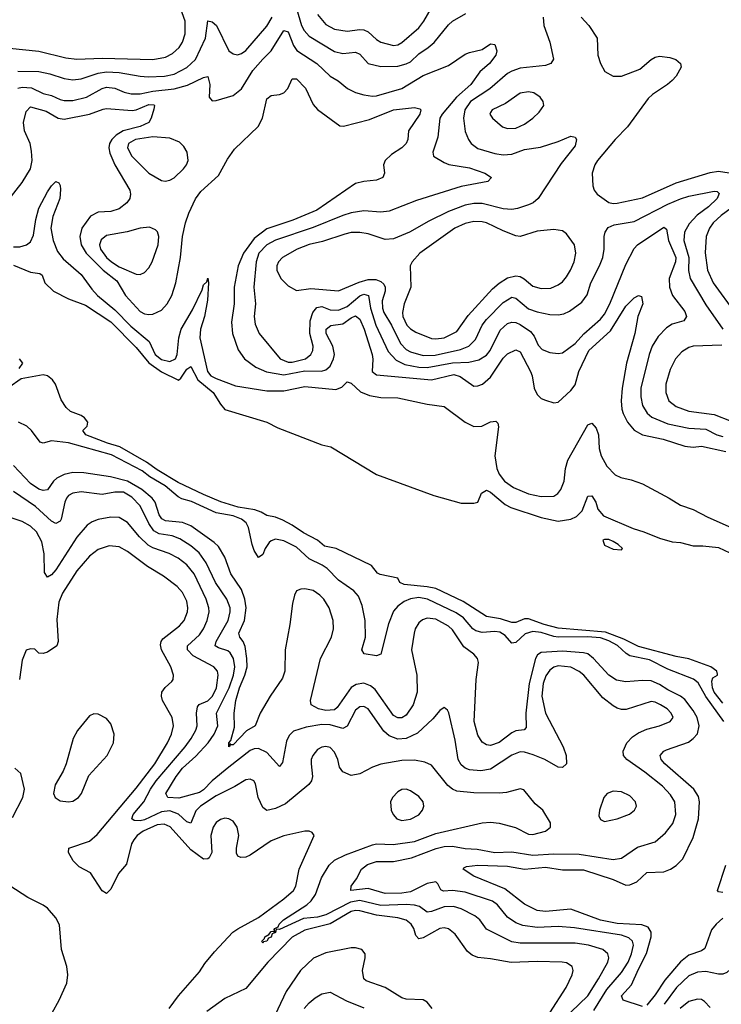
# Model space of a CAD drawing. Header units: inches. Extents: x 1173000 to 1307049, y 522583 to 678455.
# Tile 16 of 256: x 1185919 to 1189243, y 542510 to 547177. Entities that reach past the tile are written whole.
import ezdxf

# ---------------------------------------------------------------- set-up
doc = ezdxf.new("R2010")
doc.units = ezdxf.units.IN
doc.header["$MEASUREMENT"] = 0
doc.layers.add('B1584', color=7, linetype='Continuous')

msp = doc.modelspace()

# ---------------------------------------------------------------- linework, layer by layer
at = {"layer": 'B1584', "color": 5}
for points, elevation in [([(1185870, 547043), (1186010, 547028), (1186136.8, 546996.7), (1186189.6, 546989.6), (1186310, 546994.6), (1186550, 546988.5), (1186610, 546999.9), (1186642.6, 547017.4), (1186674.3, 547045.7), (1186690, 547070.3), (1186703.4, 547110), (1186702.7, 547170), (1186674.9, 547250)], 780), ([(1187229.7, 547230), (1187254.3, 547150), (1187266.7, 547126.7), (1187290, 547099), (1187410, 547026.5), (1187450, 547017.3), (1187510, 547023.3), (1187530, 547014.6), (1187570, 546970.1), (1187630, 546955.3), (1187710, 546957.8), (1187750, 546967.7), (1187770, 546977.5), (1187810, 547016.3), (1187854.6, 547045.4), (1187882.9, 547070), (1187950, 547153.2), (1187970, 547170.2), (1188033.2, 547206.8)], 760), ([(1187330, 547202), (1187370, 547154.3), (1187410, 547132.7), (1187470, 547123.8), (1187530, 547131), (1187550, 547129.2), (1187570, 547119.3), (1187610, 547083), (1187630, 547070.8), (1187690, 547055.7), (1187710, 547058.6), (1187728.8, 547070), (1187810, 547138.3), (1187834, 547170), (1187868.6, 547230)], 780), ([(1185910, 546933.6), (1186010, 546931.9), (1186060.9, 546920.9), (1186130, 546898.2), (1186170, 546892.7), (1186210, 546897.2), (1186290, 546924.2), (1186329.6, 546930.4), (1186390, 546927.7), (1186490, 546909.6), (1186527.2, 546907.2), (1186605.2, 546910), (1186650, 546919.6), (1186710, 546950.1), (1186752, 546988), (1186799, 547090), (1186810, 547171.3), (1186830, 547167.5), (1186851.3, 547150), (1186910.3, 547030), (1186930, 547016.1), (1186950, 547010.2), (1186970, 547016.5), (1186990, 547031.1), (1187090, 547146.9), (1187114.9, 547190)], 760), ([(1188399.5, 547190), (1188402.3, 547150), (1188430, 547070.8), (1188447.6, 546990), (1188435.3, 546970), (1188410, 546960.3), (1188290, 546947.1), (1188250, 546933.7), (1188230, 546921.7), (1188146.8, 546850), (1188054.4, 546790), (1188028.3, 546750), (1188021.5, 546710), (1188030, 546648), (1188044.7, 546610), (1188058.5, 546590), (1188090, 546566.9), (1188170, 546543.1), (1188210, 546537.3), (1188250, 546539.8), (1188310, 546562.5), (1188386.7, 546573.3), (1188470, 546599.8), (1188530, 546626), (1188550, 546621.1), (1188557.2, 546610), (1188550, 546579.7), (1188484.8, 546495.2), (1188374.9, 546330), (1188351.8, 546310), (1188330, 546299.8), (1188277.7, 546282.3), (1188250, 546278.1), (1188210, 546280.7), (1188110, 546305.8), (1188070, 546306.5), (1188030, 546298.4), (1187950, 546268.6), (1187856.9, 546223.1), (1187765.5, 546170), (1187690, 546138), (1187650, 546135.5), (1187570, 546161.7), (1187530, 546169.4), (1187490, 546167.9), (1187459.2, 546160.8), (1187353.4, 546126.6), (1187290, 546112), (1187232.9, 546090), (1187163.5, 546050), (1187145.2, 546030), (1187137.1, 546010), (1187137.4, 545990), (1187155.9, 545950), (1187190, 545915.8), (1187230, 545894.4), (1187297.4, 545902.5), (1187430, 545892.9), (1187527.1, 545932.9), (1187570, 545945.3), (1187606, 545946), (1187630, 545936.1), (1187643.8, 545923.8), (1187651, 545910), (1187650.1, 545890), (1187635.6, 545844.4), (1187637, 545810), (1187643.3, 545790), (1187681, 545730), (1187722.4, 545642.4), (1187750, 545613.6), (1187770, 545602.7), (1187830, 545586.2), (1187886.5, 545586.5), (1188006.7, 545613.3), (1188046.5, 545630), (1188079, 545661), (1188110.3, 545729.7), (1188130, 545756.8), (1188210, 545836.2), (1188250, 545862.2), (1188270, 545856.8), (1188330, 545807.3), (1188370, 545792.4), (1188430, 545779.8), (1188470, 545777.6), (1188496.8, 545783.2), (1188524.3, 545795.7), (1188582.3, 545837.7), (1188607.4, 545872.6), (1188624.9, 545930), (1188666.3, 546010), (1188681.9, 546050), (1188687.4, 546090), (1188687.4, 546150), (1188692.4, 546170), (1188707, 546193), (1188735.1, 546204.9), (1188830, 546221.6), (1188990, 546302.7), (1189050, 546327.7), (1189090, 546340.5), (1189210, 546365.2), (1189223.8, 546363.8), (1189233.4, 546353.4), (1189223.2, 546330), (1189182.1, 546290), (1189129.3, 546250.7), (1189090.6, 546210), (1189068.3, 546170), (1189064.8, 546130), (1189089.1, 546050), (1189088.2, 545988.2), (1189095.9, 545950), (1189170, 545826.5), (1189250.7, 545710)], 760), ([(1188579.7, 547190), (1188614.7, 547150), (1188654.9, 547090), (1188658.5, 547010), (1188670.2, 546970), (1188692, 546932), (1188730, 546910.2), (1188770, 546909.4), (1188857, 546943), (1188910, 546988.9), (1188930, 547000.3), (1188950, 547003.8), (1188998.8, 546998.8), (1189028.3, 546988.3), (1189050.4, 546970.4), (1189052.7, 546952.7), (1189028.5, 546910), (1189010, 546889.7), (1188988, 546870), (1188916.8, 546823.2), (1188896.4, 546803.6), (1188799.2, 546670), (1188739.7, 546610), (1188656.3, 546510), (1188643.7, 546490), (1188630.9, 546450), (1188633.8, 546390), (1188640.3, 546370), (1188655.3, 546350), (1188710, 546310.9), (1188730, 546306.3), (1188750, 546308), (1188870, 546332.6), (1189030, 546404.9), (1189190, 546452.8), (1189230, 546459), (1189463.4, 546423.4)], 780), ([(1185910, 546852.9), (1185930, 546857.3), (1185975.1, 546855.1), (1186030, 546827.5), (1186070, 546817.4), (1186110, 546799.9), (1186130, 546794.9), (1186170, 546795.1), (1186234.7, 546810), (1186310, 546851.4), (1186330, 546857), (1186370, 546852.1), (1186414, 546834), (1186446.8, 546826.8), (1186490, 546826.6), (1186550, 546839.2), (1186650.2, 546849.8), (1186713.1, 546866.9), (1186790, 546903.2), (1186810, 546908.5), (1186820.1, 546870), (1186817, 546810), (1186830, 546792.7), (1186850, 546794.6), (1186930, 546817.6), (1186970, 546850.2), (1187023.9, 546936.2), (1187070, 546990.7), (1187110, 547029.3), (1187170, 547126.9), (1187190, 547120.2), (1187215.4, 547055.4), (1187231.5, 547031.5), (1187326.4, 546970), (1187390, 546909.3), (1187427.5, 546887.5), (1187471.5, 546851.5), (1187510, 546833), (1187550, 546821.8), (1187590, 546814.8), (1187610, 546815.9), (1187730, 546850.6), (1187830, 546912.7), (1187950, 546960.4), (1188030, 547013.4), (1188050, 547022.5), (1188110, 547035.6), (1188150, 547063), (1188170, 547059.1), (1188179.6, 547030), (1188174.3, 547010), (1188144.1, 546970), (1188098.8, 546930), (1188055.8, 546870), (1187989.1, 546810.9), (1187921, 546730), (1187910.1, 546710), (1187900.1, 546619.9), (1187875.5, 546550), (1187879.5, 546530), (1187930, 546499.8), (1187951.6, 546491.6), (1188050, 546475.9), (1188123, 546450), (1188154.9, 546430), (1188137.3, 546410), (1188010, 546386.1), (1187799.6, 546320.4), (1187670, 546269.8), (1187630, 546265.7), (1187550, 546270.9), (1187490, 546261.3), (1187450, 546249.5), (1187310, 546191.8), (1187130, 546132.6), (1187089, 546110), (1187051, 546070), (1187038.4, 546030), (1187028, 545910), (1187036.1, 545830), (1187029.5, 545770), (1187033.9, 545733.9), (1187054, 545690), (1187152.4, 545570), (1187190, 545553.3), (1187210, 545554.6), (1187272.8, 545570), (1187298.8, 545590), (1187307.9, 545610), (1187309, 545630), (1187292.8, 545690), (1187294.8, 545750), (1187306.9, 545790), (1187326.5, 545813.5), (1187350, 545817.1), (1187390, 545802.4), (1187430, 545800.6), (1187470, 545818.5), (1187530, 545868.2), (1187550, 545876.1), (1187571.4, 545870), (1187580.1, 545810), (1187606, 545730), (1187664.5, 545604.5), (1187702.9, 545562.9), (1187743.1, 545543.1), (1187810.1, 545530), (1187850, 545528.5), (1187970, 545551), (1188046.4, 545553.6), (1188094.8, 545565.2), (1188130, 545586.8), (1188148.2, 545610), (1188194.9, 545705.1), (1188230, 545736.8), (1188250, 545744.3), (1188270, 545741.6), (1188290, 545732.2), (1188339.3, 545699.3), (1188356.7, 545676.7), (1188375, 545635), (1188393.9, 545613.8), (1188430, 545599.2), (1188470, 545595.2), (1188490, 545598.6), (1188550, 545642.2), (1188592.4, 545687.6), (1188670, 545757.7), (1188690, 545782), (1188715.1, 545830), (1188790, 546016.5), (1188830, 546092.8), (1188846.2, 546110), (1188970, 546193.2), (1188983.9, 546183.9), (1188993.5, 546130), (1189026.9, 546050), (1189025.6, 546030), (1188996.3, 545950), (1188998, 545910), (1189012.5, 545870), (1189070, 545794), (1189077.5, 545770), (1189066, 545750), (1189010, 545734.1), (1188982.7, 545717.3), (1188944.4, 545675.6), (1188916.2, 545630), (1188902, 545590), (1188861.7, 545430), (1188861.1, 545390), (1188869.3, 545349.3), (1188891.6, 545311.6), (1188913.2, 545293.2), (1188990, 545261.8), (1189090, 545241.2), (1189170, 545236.2), (1189221.2, 545210), (1189250, 545202.2)], 740), ([(1185861.9, 546318.1), (1185930, 546405.7), (1185970, 546470.3), (1185978.4, 546510), (1185975, 546555), (1185967.5, 546590), (1185941.4, 546650), (1185937.1, 546690), (1185950, 546742.2), (1185970, 546764.6), (1186043.4, 546743.4), (1186101.5, 546710), (1186130, 546705.9), (1186250, 546729.4), (1186314, 546754), (1186330, 546756.4), (1186452.3, 546747.7), (1186470.3, 546749.7), (1186530, 546775.1), (1186554.4, 546774.4), (1186558.2, 546770), (1186553.8, 546753.8), (1186541, 546710), (1186530.3, 546689.7), (1186490, 546671), (1186408.8, 546651.2), (1186375.2, 546630), (1186355.8, 546610), (1186344.5, 546590), (1186340.5, 546570), (1186345.5, 546545.5), (1186369, 546490), (1186440.2, 546370), (1186444.1, 546350), (1186440.2, 546330), (1186427.1, 546310), (1186390, 546280.6), (1186351.1, 546268.9), (1186290, 546264.4), (1186254.4, 546245.6), (1186213.3, 546190), (1186203.4, 546150), (1186209.4, 546110), (1186234.4, 546070), (1186314.3, 545990), (1186378.9, 545938.9), (1186419.9, 545870), (1186490, 545794.7), (1186510, 545782.9), (1186530, 545779.3), (1186550, 545781.7), (1186590, 545801.2), (1186617, 545830), (1186639.9, 545870), (1186658.2, 545930), (1186680.2, 546050), (1186689.9, 546150), (1186705, 546215), (1186719.7, 546260.3), (1186751.5, 546328.5), (1186777.6, 546362.4), (1186861.2, 546438.8), (1186903.1, 546516.9), (1186937, 546563), (1187049.1, 546670.9), (1187068.6, 546711.4), (1187090, 546803), (1187110, 546818), (1187150, 546822.8), (1187170, 546830.3), (1187188.5, 546851.5), (1187210, 546897), (1187230, 546896.9), (1187272.9, 546852.9), (1187310, 546775.6), (1187330, 546752.3), (1187434.9, 546674.9), (1187452.4, 546672.4), (1187576, 546704), (1187690, 546749.5), (1187790, 546760.7), (1187814.3, 546754.3), (1187818.7, 546750), (1187814.2, 546730), (1187761.1, 546650), (1187757.6, 546610), (1187750.2, 546590), (1187729.1, 546570), (1187680.9, 546539.1), (1187651, 546510), (1187642.7, 546490), (1187646.5, 546450), (1187639.5, 546430), (1187610, 546417.1), (1187549.4, 546410.6), (1187510, 546400.3), (1187326.2, 546273.8), (1187213.1, 546226.9), (1187090, 546186.1), (1187030, 546140.1), (1186978.7, 546070), (1186954.3, 546010), (1186935.3, 545910), (1186935.5, 545830), (1186922.9, 545742.9), (1186927.3, 545690), (1186953.2, 545613.2), (1186984.6, 545570), (1187036.8, 545530), (1187088.8, 545508.8), (1187170, 545494.5), (1187270, 545513.1), (1187348.3, 545511.7), (1187370, 545517.3), (1187390, 545535), (1187406.2, 545570), (1187409.9, 545590), (1187401.8, 545630), (1187370.7, 545690), (1187370.5, 545710), (1187392.5, 545727.5), (1187450, 545736.5), (1187490, 545764.5), (1187510, 545773.1), (1187530, 545758.5), (1187551, 545710), (1187588.2, 545590), (1187591.6, 545568.4), (1187588.9, 545510), (1187610, 545493.5), (1187870, 545470.1), (1187975.4, 545495.4), (1188006.3, 545486.3), (1188070, 545440.7), (1188090, 545441.2), (1188112.1, 545450), (1188150, 545482.5), (1188210, 545573), (1188230, 545593.5), (1188270, 545612.1), (1188290, 545602.9), (1188338.6, 545510), (1188346.9, 545490), (1188356.1, 545430), (1188370, 545400.3), (1188390, 545381.5), (1188410, 545374), (1188450, 545362), (1188470, 545364.7), (1188530, 545419), (1188550, 545445.8), (1188568.5, 545510), (1188615.9, 545610), (1188717.5, 545702.5), (1188790, 545819), (1188830, 545859.4), (1188850.3, 545870.3), (1188865.7, 545865.7), (1188870.8, 545830), (1188847.8, 545770), (1188833, 545690), (1188794.3, 545550), (1188773.6, 545430), (1188768.8, 545370), (1188771.5, 545331.5), (1188778.4, 545310), (1188799.3, 545270), (1188830, 545232.2), (1188870.1, 545210.1), (1188968.3, 545188.3), (1189070, 545155.7), (1189110, 545151.6), (1189150, 545155.7), (1189264.2, 545130)], 720), ([(1185890, 546100.7), (1185919, 546101), (1185950.5, 546109.5), (1185970, 546125.2), (1185984.5, 546155.5), (1185995, 546230), (1186010, 546283.6), (1186050, 546361.1), (1186070, 546390.2), (1186090, 546410.4), (1186103.4, 546403.4), (1186110, 546391), (1186112.1, 546372.1), (1186109.4, 546330), (1186075.9, 546244.1), (1186066.3, 546190), (1186077.8, 546130), (1186097.9, 546077.9), (1186124, 546044), (1186210, 545970.1), (1186260.1, 545900.1), (1186287.7, 545870), (1186370, 545802.2), (1186444.9, 545724.9), (1186532.1, 545652.1), (1186561.2, 545590), (1186590, 545566.4), (1186630, 545557), (1186656.7, 545570), (1186665.3, 545590), (1186673.1, 545670), (1186683.7, 545710), (1186737.8, 545802.2), (1186782.8, 545897.1), (1186790, 545920.9), (1186804.8, 545935.2), (1186810, 545952.4), (1186813.6, 545930), (1186808.3, 545848.3), (1186794.4, 545770), (1186775.2, 545710), (1186772.7, 545670), (1186808.1, 545510), (1186825.1, 545490), (1186850, 545475.9), (1186941.1, 545441.1), (1187090, 545417.9), (1187170, 545418.6), (1187270, 545439.4), (1187415.9, 545424.1), (1187444.9, 545435), (1187470, 545460.2), (1187490, 545454.6), (1187533.5, 545413.5), (1187575.6, 545395.6), (1187630, 545387.2), (1187710, 545384.5), (1187850, 545355.3), (1187930, 545343.7), (1188030, 545269), (1188070, 545249.7), (1188108.6, 545251.4), (1188150, 545270.9), (1188175, 545275), (1188184.9, 545264.9), (1188187.8, 545247.8), (1188169.7, 545110), (1188180.1, 545050), (1188190, 545022.8), (1188216.4, 544990), (1188259.1, 544959.1), (1188330, 544929.3), (1188390, 544916.8), (1188450, 544919.1), (1188468.4, 544931.6), (1188482.6, 544950), (1188498.8, 544990), (1188504.8, 545050), (1188516, 545090), (1188610, 545257.3), (1188630, 545265), (1188650, 545241.7), (1188661.4, 545210), (1188664.8, 545144.8), (1188674.5, 545110), (1188701, 545061), (1188740, 545020), (1188767.4, 545007.4), (1188816.2, 544996.2), (1188870, 544977.3), (1188996.5, 544910), (1189050, 544875.9), (1189110, 544855.9), (1189179.2, 544819.2), (1189303.3, 544763.3)], 680), ([(1189290, 546283.7), (1189242, 546250), (1189204.8, 546215.2), (1189186.9, 546190), (1189172.1, 546150), (1189167, 546073), (1189177.9, 545990), (1189204.6, 545930), (1189310, 545784.3)], 780), ([(1185890, 546013.2), (1185970, 545981.1), (1186014, 545974), (1186025.9, 545965.8), (1186037.8, 545930), (1186078.9, 545890), (1186150, 545854.5), (1186230, 545824.3), (1186350, 545745.5), (1186470, 545623.4), (1186531.1, 545551.1), (1186590, 545507.4), (1186670.6, 545469.4), (1186682.2, 545477.8), (1186710, 545520.2), (1186730, 545533.7), (1186763.4, 545470), (1186836, 545410), (1186870, 545354.3), (1186890, 545330.3), (1187090, 545269), (1187142.5, 545242.5), (1187350, 545161.8), (1187393.4, 545153.4), (1187610, 545021.4), (1187881.7, 544921.7), (1188010, 544885.5), (1188070, 544884.9), (1188088.7, 544890), (1188107, 544933), (1188130, 544947.3), (1188150, 544937.6), (1188219.6, 544879.6), (1188245.5, 544865.5), (1188390, 544816.9), (1188470, 544800.3), (1188529.8, 544810.2), (1188557.7, 544822.3), (1188583.5, 544850), (1188610, 544919.3), (1188630, 544920.5), (1188648.4, 544890), (1188657.3, 544857.3), (1188684.9, 544824.9), (1188824.9, 544764.9), (1188876, 544750), (1188950, 544719.3), (1189010, 544702.4), (1189050, 544699.5), (1189110, 544683.1), (1189155.9, 544684.1), (1189230, 544674.7), (1189310, 544637)], 660), ([(1189245.4, 545634.6), (1189110, 545629.9), (1189090, 545624.1), (1189056.6, 545603.4), (1189026, 545570), (1189000.3, 545519.7), (1188980.9, 545450), (1188980.5, 545410), (1188995.2, 545370), (1189030, 545344.5), (1189090, 545322.5), (1189210, 545306.1), (1189290, 545274.3)], 760), ([(1185915.6, 545524.5), (1185934, 545550), (1185918.3, 545570)], 660), ([(1189250, 543937.7), (1189208.9, 543990), (1189200.8, 544010), (1189197.8, 544042.2), (1189202.9, 544057.1), (1189225.2, 544070), (1189224.7, 544075.3), (1189221.3, 544090), (1189192.8, 544110), (1189090, 544148.2), (1189030, 544158.5), (1188850, 544205.8), (1188781.2, 544241.2), (1188694.3, 544274.3), (1188470, 544293.8), (1188404.4, 544310), (1188330, 544337.1), (1188310, 544337.9), (1188270, 544320.1), (1188250, 544319.9), (1188197.2, 544337.2), (1188130, 544348.5), (1188019.3, 544419.3), (1187890, 544480.5), (1187850, 544489.5), (1187740.6, 544500.6), (1187719.3, 544510), (1187710, 544530.8), (1187626.9, 544546.9), (1187614.1, 544554.1), (1187585.6, 544590), (1187418.5, 544670), (1187362.2, 544682.2), (1187330.2, 544710.2), (1187264.2, 544744.2), (1187210, 544781.3), (1187164.9, 544804.9), (1187130, 544818.8), (1187090, 544827.2), (1187063, 544843), (1187033.4, 544853.4), (1186953.6, 544866.4), (1186872.4, 544892.4), (1186790, 544927.4), (1186670, 544983), (1186570, 545043.4), (1186519.8, 545079.9), (1186392.8, 545152.8), (1186334, 545170), (1186231.3, 545210), (1186218.4, 545230), (1186238.3, 545250), (1186240.9, 545270), (1186226.3, 545290), (1186210, 545300.9), (1186159.7, 545319.7), (1186139.1, 545339.1), (1186114.7, 545374.7), (1186088.3, 545450), (1186073.6, 545470), (1186050, 545488.6), (1186030, 545493.4), (1185925.1, 545474.9), (1185866.6, 545433.4)], 660), ([(1189255.2, 543850), (1189169.1, 543969.1), (1189133.4, 544033.4), (1189111.9, 544051.9), (1188990, 544098.1), (1188902.7, 544142.7), (1188810, 544162.6), (1188792.7, 544172.7), (1188750.6, 544210.6), (1188710, 544233), (1188670, 544246.7), (1188608.4, 544251.6), (1188470, 544251), (1188450, 544253), (1188390, 544272), (1188350, 544277), (1188314.2, 544265.8), (1188270, 544224.9), (1188250, 544222.2), (1188218.9, 544258.9), (1188194, 544274), (1188170, 544277.9), (1188110, 544273.1), (1188080, 544280), (1188065.1, 544290), (1188021.3, 544341.3), (1187986.4, 544366.4), (1187850.9, 544430.9), (1187810, 544439.1), (1187770, 544432.3), (1187740.5, 544419.5), (1187710, 544397.9), (1187690, 544373.2), (1187666.6, 544313.4), (1187629.6, 544170.4), (1187610, 544161.2), (1187551.5, 544171.5), (1187540.2, 544190), (1187556.4, 544250), (1187555.5, 544330), (1187541, 544401), (1187524.6, 544444.6), (1187501.2, 544470), (1187430, 544521.2), (1187376.1, 544576.1), (1187352.2, 544592.2), (1187290, 544621.5), (1187230, 544677.2), (1187170, 544707.5), (1187130, 544714.4), (1187110, 544707.2), (1187101.4, 544698.6), (1187082, 544670), (1187070, 544641.8), (1187050, 544628.3), (1187030, 544661), (1187019.5, 544690), (1187003.1, 544770), (1186991.6, 544791.6), (1186969.9, 544810), (1186930, 544825.2), (1186850, 544839.8), (1186732.9, 544892.9), (1186686.5, 544906.5), (1186670, 544915.3), (1186608.5, 544968.5), (1186534.9, 545010), (1186498.2, 545038.2), (1186354.2, 545114.2), (1186150, 545172.2), (1186070, 545180.8), (1186030, 545169.3), (1186014.9, 545174.9), (1185975, 545230), (1185953.1, 545250), (1185913.7, 545270)], 680), ([(1188870, 542499.6), (1188778, 542530), (1188770.8, 542550), (1188817.3, 542602.7), (1188850, 542677.3), (1188889, 542751), (1188910.3, 542830.3), (1188910, 542852.4), (1188895.9, 542875.9), (1188867.1, 542887.1), (1188750, 542893.1), (1188670, 542909.4), (1188530, 542960.6), (1188410, 542949.2), (1188370, 542955.3), (1188310, 542985), (1188216.9, 543056.9), (1188070, 543117.8), (1188020.7, 543150), (1188023.5, 543156.5), (1188036.4, 543163.6), (1188090, 543168.8), (1188230, 543164.5), (1188310, 543151), (1188410, 543159.4), (1188490, 543147.4), (1188590, 543147.9), (1188730, 543101.9), (1188790, 543075.5), (1188810, 543076.3), (1188842.9, 543090), (1188890, 543134.6), (1188970, 543137.5), (1189003.1, 543150), (1189030, 543167.8), (1189060.7, 543199.3), (1189110, 543300.3), (1189135.8, 543390), (1189139.6, 543470), (1189134.5, 543494.5), (1189113.1, 543530), (1188975.2, 543650), (1188957.4, 543670), (1188954, 543690), (1188970.7, 543709.3), (1188984, 543716), (1189086.9, 543753.1), (1189109.9, 543770.1), (1189130, 543792.8), (1189138.2, 543830), (1189128.5, 543870), (1189110, 543903.4), (1189070, 543954.6), (1189050, 543970.5), (1188990, 544000.5), (1188950, 544026.3), (1188910, 544042.7), (1188870, 544044.8), (1188790, 544038.3), (1188746.6, 544046.6), (1188709.9, 544070), (1188638, 544150), (1188610, 544170.8), (1188590, 544176.1), (1188490, 544183.5), (1188390, 544177), (1188372.8, 544167.2), (1188363.3, 544150), (1188332, 544030), (1188317.5, 543890), (1188318.4, 543821.6), (1188309.2, 543810.8), (1188270, 543806.9), (1188250, 543796.7), (1188190, 543750.9), (1188150, 543737.6), (1188130, 543739.4), (1188110, 543752), (1188090, 543786.2), (1188072.4, 543850), (1188082.3, 544050), (1188093, 544130), (1188088.2, 544150), (1188069.9, 544170), (1188023.8, 544203.8), (1187970, 544285.4), (1187950, 544303.1), (1187890, 544335.8), (1187850, 544339.9), (1187827.6, 544332.4), (1187810, 544318.2), (1187792.4, 544290), (1187787.2, 544270), (1187775.7, 544190), (1187801, 544070), (1187802.4, 543990), (1187782.9, 543930), (1187750, 543881.2), (1187730, 543868.2), (1187710, 543867.7), (1187690, 543879), (1187602.4, 544002.4), (1187580.3, 544020.3), (1187550, 544031.9), (1187513.3, 544026.7), (1187490, 544012.1), (1187423.2, 543916.8), (1187410, 543905.4), (1187370, 543902.5), (1187333.7, 543910), (1187299.8, 543930), (1187296.5, 543950), (1187343.6, 544150), (1187396.7, 544250), (1187404.9, 544290), (1187404, 544330), (1187385.1, 544390), (1187359.1, 544430), (1187340.5, 544450), (1187310, 544471.9), (1187270, 544479.6), (1187250, 544478.3), (1187230, 544469.8), (1187220.1, 544450), (1187211.2, 544410), (1187199.4, 544310), (1187176.3, 544190), (1187175.3, 544090), (1187163.3, 544056.7), (1187104.9, 543970), (1187058.8, 543890), (1187034.9, 543830), (1186994.1, 543805.8), (1186930, 543740.8), (1186920.3, 543740.3), (1186914, 543746), (1186914, 543734), (1186909.8, 543729.8), (1186909.8, 543749.8), (1186919, 543761), (1186936.9, 543823.1), (1186934.7, 543890), (1186942.8, 543950), (1186959.5, 544010), (1186985.7, 544070), (1186995.9, 544110), (1186995.5, 544150), (1186986.3, 544206.3), (1186976.9, 544230), (1186961.8, 544250), (1186956.4, 544270), (1186984.6, 544330), (1186991.3, 544390), (1186986, 544430), (1186970, 544477), (1186918.4, 544550), (1186891.2, 544630), (1186860.3, 544680.3), (1186839.9, 544699.9), (1186730, 544777.5), (1186690, 544793.5), (1186610, 544802.5), (1186591.9, 544811.8), (1186580.1, 544830), (1186559.8, 544890), (1186546.2, 544910), (1186497.5, 544950), (1186430, 544990), (1186349.3, 545010.7), (1186222.7, 545030), (1186170, 545031.5), (1186130, 545022.2), (1186095.1, 545004.9), (1186078.5, 544990), (1186051.1, 544948.9), (1186030, 544946.1), (1186010, 544952.3), (1185970, 544978.7), (1185890, 545064.2)], 720), ([(1188639.7, 542480.3), (1188700.2, 542579.8), (1188770, 542660.4), (1188801, 542710), (1188817.8, 542750), (1188826.6, 542790), (1188822.1, 542810), (1188805.7, 542825.7), (1188770, 542837.1), (1188546.8, 542873.2), (1188470, 542879.5), (1188370, 542874.8), (1188303, 542883), (1188270, 542896.4), (1188230, 542923.4), (1188182.2, 542982.2), (1188159.4, 542999.4), (1188030, 543041.9), (1187970.1, 543049.9), (1187926.8, 543046.8), (1187913.4, 543053.4), (1187900.7, 543080.7), (1187890.4, 543090.4), (1187850, 543082.2), (1187770, 543043.8), (1187730, 543036.9), (1187650, 543035), (1187570, 543059.6), (1187488, 543050), (1187489.8, 543070), (1187515.2, 543104.8), (1187538.4, 543150), (1187567, 543173), (1187610, 543187.3), (1187690, 543187.4), (1187775.7, 543204.3), (1187891.4, 543248.6), (1187930, 543257.7), (1187970, 543259.1), (1188030, 543248.9), (1188085.9, 543245.9), (1188170, 543229.3), (1188250, 543232.2), (1188350, 543216.3), (1188450, 543223.1), (1188570, 543222), (1188730, 543195.8), (1188770, 543203), (1188845.7, 543254.3), (1188930, 543280.2), (1188977.9, 543322.1), (1189013.2, 543366.8), (1189026.9, 543410), (1189022.4, 543470), (1189002.3, 543502.3), (1188963.7, 543543.7), (1188880.6, 543610), (1188795.6, 543670), (1188780.4, 543690), (1188777.7, 543710), (1188795.1, 543750), (1188822.1, 543777.9), (1188850, 543796.9), (1188890, 543814.9), (1188950, 543830.3), (1189000.9, 543850), (1189015.1, 543870), (1189006, 543890), (1188986, 543910), (1188955.1, 543930), (1188930, 543941.5), (1188910, 543944.7), (1188792.5, 543907.5), (1188770, 543907), (1188750, 543913.5), (1188730, 543924.1), (1188682.3, 543962.3), (1188591.2, 544070), (1188570, 544088), (1188530, 544107.7), (1188470, 544113.8), (1188450, 544108.7), (1188430, 544093.9), (1188412.4, 544067.6), (1188398.3, 544030), (1188393.2, 543970), (1188409.7, 543889.7), (1188493.6, 543730), (1188507.8, 543690), (1188510.2, 543650), (1188490, 543632.6), (1188470, 543634.2), (1188406.9, 543670), (1188352, 543692), (1188310, 543705.9), (1188290, 543706.7), (1188250, 543690.4), (1188150, 543625.3), (1188103.7, 543616.3), (1188050, 543621.6), (1188029.5, 543629.5), (1188010, 543644.8), (1187995.9, 543670), (1187981.9, 543761.9), (1187952.1, 543892.1), (1187945.1, 543905.1), (1187930, 543917.2), (1187910, 543902.9), (1187876.8, 543863.2), (1187804.3, 543795.7), (1187750, 543770.4), (1187710, 543767.1), (1187670, 543782.3), (1187644.5, 543804.5), (1187570, 543910.6), (1187550, 543921), (1187530, 543920.6), (1187510, 543905), (1187470, 543827.8), (1187450, 543817.4), (1187390, 543834.5), (1187350, 543836.6), (1187275.7, 543824.3), (1187215.6, 543804.4), (1187195.6, 543784.4), (1187182.9, 543757.1), (1187163.2, 543656.8), (1187150, 543638), (1187090, 543704.4), (1187050, 543723.2), (1187030, 543721.7), (1187010, 543713.3), (1186910, 543634.9), (1186830, 543570), (1186790, 543526.7), (1186770, 543514.2), (1186672.7, 543487.3), (1186620.7, 543490), (1186611.6, 543510), (1186659.9, 543590), (1186690, 543630.1), (1186753.5, 543686.5), (1186812.4, 543750), (1186840.1, 543790), (1186857.5, 543830), (1186851.6, 543890), (1186910.9, 544010), (1186931, 544070), (1186937.9, 544110), (1186931.1, 544150), (1186916.3, 544176.3), (1186905.4, 544185.4), (1186859.9, 544199.9), (1186845.5, 544210), (1186849, 544230), (1186906.1, 544330), (1186915.6, 544370), (1186915.8, 544390), (1186900.7, 544430), (1186845.9, 544510), (1186802.7, 544602.7), (1186769.4, 544649.4), (1186730, 544683.7), (1186677.2, 544717.2), (1186640.5, 544730), (1186579.9, 544739.9), (1186553.9, 544753.9), (1186530, 544789.9), (1186490, 544872.2), (1186450, 544913.5), (1186410, 544937), (1186370, 544937.7), (1186310, 544926.1), (1186210, 544939.6), (1186170, 544933.6), (1186150, 544921.5), (1186140.8, 544910), (1186132.5, 544890), (1186115.6, 544810), (1186110, 544799.8), (1186090, 544789.8), (1186070, 544800.2), (1185993.6, 544870), (1185890, 544941.5)], 740), ([(1188530, 542472.7), (1188610, 542549.5), (1188660.8, 542630), (1188704.7, 542710), (1188709.9, 542730), (1188705.3, 542750), (1188681, 542770), (1188613.3, 542790), (1188550, 542799.9), (1188290, 542800.1), (1188250, 542806.2), (1188130, 542866.2), (1188098.4, 542910), (1188074.5, 542930), (1188010, 542962.2), (1187973.4, 542973.4), (1187930, 542971.7), (1187870, 542949.5), (1187850, 542947), (1187813.2, 542973.3), (1187790, 542980.5), (1187750, 542983.6), (1187630, 542977.7), (1187530, 543002.6), (1187485.4, 542994.6), (1187370, 542933.5), (1187330, 542923.8), (1187262.8, 542917.2), (1187150, 542865.2), (1187134.4, 542865.6), (1187130.7, 542850.7), (1187115.3, 542844.7), (1187110, 542829), (1187097, 542823), (1187090, 542808.9), (1187074.1, 542805.9), (1187070, 542799.3), (1187065.4, 542810), (1187078.5, 542821.5), (1187079.7, 542830), (1187098.4, 542841.6), (1187110, 542855.2), (1187117.4, 542857.4), (1187129, 542851), (1187124.5, 542864.5), (1187127.4, 542870), (1187143.5, 542876.5), (1187148.3, 542890), (1187168.6, 542910), (1187278.6, 542981.4), (1187300.1, 542999.9), (1187319.9, 543030), (1187349.3, 543110), (1187384.5, 543170), (1187410, 543192.5), (1187461.8, 543218.2), (1187590, 543265.9), (1187610, 543270.1), (1187687.8, 543267.8), (1187790, 543281.6), (1187890, 543320.1), (1188110, 543370.8), (1188150, 543373.2), (1188190, 543368.4), (1188268.2, 543348.2), (1188330, 543317.1), (1188350, 543314.5), (1188409.8, 543330.2), (1188433, 543350), (1188433.3, 543370), (1188396.9, 543430), (1188360.8, 543460.8), (1188307.2, 543527.2), (1188290, 543531.3), (1188225.3, 543514.7), (1188190, 543511.2), (1188070, 543512.1), (1187990, 543521.1), (1187970, 543529.2), (1187947.5, 543547.5), (1187870, 543643.1), (1187838.6, 543658.6), (1187790, 543667.4), (1187730, 543666.2), (1187630, 543648), (1187590, 543634), (1187530, 543602.7), (1187490, 543595.1), (1187450, 543612), (1187434.7, 543634.7), (1187426, 543670), (1187410, 543705.6), (1187390, 543726.6), (1187370, 543731.9), (1187350, 543729.7), (1187330, 543718.5), (1187307.6, 543690), (1187300.3, 543670), (1187299.6, 543650), (1187306, 543590), (1187300.8, 543570), (1187288.8, 543551.2), (1187178.9, 543461.1), (1187130, 543438.1), (1187090, 543428.6), (1187070, 543443.5), (1187049.1, 543490), (1187035.6, 543555.6), (1187028.7, 543568.7), (1187010, 543578), (1186990, 543573.6), (1186937.8, 543542.2), (1186850, 543498.5), (1186776, 543450), (1186752.8, 543427.2), (1186730, 543368.3), (1186710, 543375.2), (1186670.7, 543410.7), (1186630, 543426.9), (1186590, 543422.9), (1186510, 543384.9), (1186490, 543380.2), (1186461.6, 543381.6), (1186450, 543388.9), (1186456.2, 543410), (1186506.7, 543470), (1186537.9, 543530), (1186565.3, 543570), (1186702.8, 543730), (1186731.4, 543770), (1186753.1, 543810), (1186758.8, 543830), (1186756.1, 543890), (1186760.5, 543919.5), (1186769, 543931), (1186810, 543948.6), (1186832.4, 543970), (1186850.7, 544010), (1186859.6, 544070), (1186855.7, 544090), (1186838.2, 544110), (1186741.2, 544161.2), (1186714.4, 544190), (1186714, 544210), (1186770, 544261.6), (1186789.9, 544290), (1186807.4, 544330), (1186816.2, 544370), (1186815.5, 544390), (1186802.5, 544430), (1186745.5, 544550), (1186710, 544593), (1186670, 544625.4), (1186627.3, 544647.3), (1186550, 544673.4), (1186527, 544687), (1186485.6, 544725.6), (1186430, 544793.8), (1186390, 544817.5), (1186350, 544818.6), (1186290, 544807.8), (1186262.6, 544797.4), (1186239, 544781), (1186190, 544724.2), (1186090, 544569.8), (1186070, 544545.6), (1186050, 544534.7), (1186036.6, 544556.6), (1186034.1, 544645.9), (1186022.8, 544702.8), (1185998, 544750), (1185970, 544776.9), (1185930, 544798.8), (1185850, 544826)], 760), ([(1186626.2, 542490), (1186670.7, 542550), (1186770, 542664.1), (1186795.8, 542704.2), (1186841.1, 542758.9), (1186928.6, 542851.4), (1186951.5, 542868.5), (1187050, 542921.7), (1187170.6, 543010), (1187215.8, 543050), (1187226.3, 543070), (1187242.2, 543150), (1187313.2, 543310), (1187304.1, 543324.1), (1187290, 543331.5), (1187270, 543331.1), (1187170, 543308.9), (1187110, 543284.4), (1187010, 543216.9), (1186990, 543206.9), (1186966.2, 543206.2), (1186951.9, 543211.9), (1186946.2, 543226.2), (1186945.7, 543250), (1186956.5, 543310), (1186949.7, 543350), (1186930, 543377.7), (1186910, 543388.5), (1186890, 543391.8), (1186870, 543385.7), (1186850, 543371.1), (1186834.7, 543350), (1186824.8, 543310), (1186828.7, 543230), (1186815.8, 543204.2), (1186810, 543199.5), (1186790, 543197.6), (1186730, 543241.5), (1186631.6, 543351.6), (1186603.4, 543363.4), (1186570, 543361.4), (1186503.7, 543330), (1186475.8, 543310), (1186458.9, 543290), (1186449.1, 543270), (1186425.1, 543174.9), (1186386.1, 543130), (1186350, 543055.4), (1186330, 543035.8), (1186310, 543048.5), (1186253.4, 543133.4), (1186200.9, 543160.9), (1186171.7, 543190), (1186149.7, 543230), (1186151.8, 543250), (1186250, 543283.9), (1186285.5, 543314.5), (1186470, 543534.2), (1186559.3, 543650), (1186619.7, 543750), (1186637.3, 543790), (1186647.6, 543830), (1186641.1, 543870), (1186596.1, 543950), (1186590.5, 543970), (1186592.2, 543990), (1186607.8, 544012.2), (1186639.4, 544040.6), (1186645.3, 544050), (1186647.7, 544070), (1186635.4, 544110), (1186590.9, 544190), (1186586.6, 544213.4), (1186588.9, 544230), (1186597.6, 544242.4), (1186676, 544304), (1186697.6, 544330), (1186713.6, 544370), (1186715.9, 544390), (1186710, 544421.6), (1186690, 544462.4), (1186665.6, 544490), (1186600.2, 544540.2), (1186524.8, 544584.8), (1186430, 544655.9), (1186390, 544678.5), (1186342.8, 544682.8), (1186290, 544666.3), (1186250, 544634), (1186190, 544564.7), (1186121.1, 544458.9), (1186103.8, 544416.2), (1186094.4, 544334.4), (1186100.6, 544230), (1186094.4, 544210), (1186050, 544179.1), (1186030, 544173.3), (1186010, 544174.5), (1185990, 544193), (1185970, 544195.1), (1185950, 544189.4), (1185930, 544142), (1185918, 544050)], 780), ([(1185884.9, 543395.1), (1185932.9, 543490), (1185940.7, 543530), (1185924.1, 543604.1), (1185896.3, 543630)], 820), ([(1189250, 543040.1), (1189230, 543042.6), (1189225.7, 543050), (1189264.5, 543170)], 680), ([(1186072.4, 542470), (1186105.7, 542530), (1186141.7, 542610), (1186147.2, 542650), (1186142, 542690), (1186116.8, 542770), (1186106.9, 542886.9), (1186090, 542920.5), (1186050, 542966), (1186030, 542980.4), (1185957, 543017), (1185872.3, 543072.3)], 820), ([(1188429.9, 542470), (1188507.3, 542590), (1188536.4, 542650), (1188541.7, 542670), (1188535.8, 542690), (1188510, 542706.2), (1188489.8, 542709.8), (1188370, 542712.5), (1188247.5, 542707.5), (1188150, 542725.9), (1188090, 542731.3), (1188062.2, 542742.2), (1188039.8, 542759.8), (1187982.4, 542842.4), (1187950, 542868.4), (1187930, 542872.4), (1187910, 542869.3), (1187830, 542824.5), (1187810, 542819.8), (1187795.4, 542835.4), (1187785.6, 542870), (1187774, 542890), (1187749.6, 542909.6), (1187710, 542920.7), (1187610, 542932.8), (1187530, 542953.8), (1187510, 542954.4), (1187489.6, 542950), (1187390, 542891.7), (1187270, 542860.8), (1187210, 542828.4), (1187094.7, 542710), (1186990, 542585), (1186890, 542537.1), (1186804.6, 542475.4)], 780), ([(1189250, 542917.7), (1189219, 542890), (1189197.4, 542862.6), (1189165.3, 542774.7), (1189150, 542763.2), (1189090, 542742.8), (1189050, 542710.9), (1188976.2, 542623.8), (1188930, 542555), (1188890, 542506.1)], 720), ([(1187873.5, 542490), (1187850, 542520.4), (1187830.6, 542530.6), (1187750, 542533.8), (1187730, 542541), (1187650.3, 542590.3), (1187560.7, 542620.7), (1187549.9, 542630), (1187542.3, 542670), (1187556.3, 542730), (1187555.9, 542750), (1187539.7, 542770), (1187510, 542778.1), (1187490, 542777.6), (1187370, 542753.5), (1187310.8, 542729.2), (1187248.9, 542670), (1187181.7, 542570), (1187114.4, 542430)], 820), ([(1189358.9, 542501.1), (1189378.1, 542521.9), (1189410, 542537.6), (1189469.9, 542550.1), (1189522, 542590), (1189533.7, 542610), (1189532, 542630), (1189509.7, 542670), (1189450, 542708.6), (1189390, 542723.5), (1189372.1, 542732.1), (1189330, 542779.3), (1189310, 542777.2), (1189301.3, 542710), (1189284.5, 542675.5), (1189270, 542660.5), (1189250, 542653.5), (1189230, 542652.7), (1189170, 542665), (1189130, 542662.4), (1189090, 542644.4), (1189030.6, 542590), (1188971.6, 542510)], 740), ([(1187266.8, 542490), (1187290, 542516.8), (1187318.9, 542541.1), (1187350, 542559.2), (1187390, 542567.1), (1187466.6, 542526.6), (1187550, 542493.5)], 840), ([(1189190, 542494.3), (1189164, 542524), (1189150, 542532.7), (1189130, 542535), (1189090, 542523.2), (1189047.7, 542490)], 760)]:
    msp.add_lwpolyline(points, dxfattribs=dict(at, elevation=elevation))
for points, elevation in [([(1188330, 546835.9), (1188290, 546829.8), (1188220.6, 546779.4), (1188157, 546750), (1188150, 546738), (1188146.9, 546730), (1188158.5, 546710), (1188205.7, 546670), (1188230, 546661), (1188270, 546664), (1188310, 546682.2), (1188349.6, 546710), (1188380.6, 546739.4), (1188401.6, 546770), (1188399.7, 546790), (1188385.1, 546810), (1188354.7, 546830)], 780), ([(1186550, 546622.7), (1186467.6, 546610), (1186435, 546590), (1186429, 546570), (1186450, 546530.2), (1186530, 546450.2), (1186590, 546415.9), (1186607.3, 546412.7), (1186630, 546416.2), (1186650, 546428.2), (1186694.5, 546470), (1186709.7, 546490), (1186716.8, 546510), (1186712.7, 546550), (1186696.9, 546576.9), (1186676.2, 546596.2), (1186630, 546615.6)], 740), ([(1186533.4, 546193.4), (1186490, 546189.1), (1186428.1, 546171.9), (1186330, 546153.7), (1186305.4, 546134.6), (1186297.2, 546110), (1186301.6, 546090), (1186330, 546050.7), (1186353.1, 546030), (1186390, 546005.3), (1186470, 545971.8), (1186490, 545970.2), (1186510, 545979.7), (1186530, 546001.5), (1186545.7, 546030), (1186575.3, 546110), (1186578, 546150), (1186571.3, 546171.3), (1186562, 546182)], 740), ([(1188070, 546220.4), (1188030, 546212), (1187980.7, 546190), (1187815.2, 546070), (1187777.6, 546030), (1187769.3, 546010), (1187772.1, 545910), (1187740.2, 545830), (1187733.1, 545790), (1187734.8, 545770), (1187752.8, 545730), (1187770, 545712.2), (1187795.6, 545695.6), (1187870, 545666.9), (1187890, 545664.6), (1187930, 545669.6), (1187990, 545699), (1188044.3, 545775.7), (1188159, 545901), (1188190.9, 545929.1), (1188230, 545953.6), (1188270, 545963.4), (1188290, 545959.8), (1188309.2, 545949.2), (1188350, 545913.5), (1188390, 545902.5), (1188434.6, 545905.4), (1188470, 545920.5), (1188490, 545935.3), (1188510, 545958), (1188529.3, 545990), (1188546.5, 546030), (1188554.5, 546070), (1188547.7, 546110), (1188510, 546162.4), (1188490, 546177.2), (1188450, 546182.5), (1188370, 546174.3), (1188290, 546150.5), (1188270, 546153.5), (1188210, 546175.9), (1188130, 546214.5), (1188110, 546219.5)], 780), ([(1188690, 544714), (1188682, 544710), (1188690, 544687.3), (1188730, 544668), (1188770, 544664.7), (1188775.3, 544670), (1188754, 544690), (1188730, 544704), (1188710, 544713.2)], 660), ([(1186270, 543886.6), (1186250, 543877.2), (1186192.3, 543807.7), (1186172.4, 543770), (1186139.5, 543650), (1186124.6, 543615.4), (1186086.5, 543550), (1186079.1, 543510), (1186086.9, 543490), (1186110, 543474.5), (1186150, 543469.1), (1186170, 543473.5), (1186197.3, 543490), (1186211.2, 543510), (1186245.8, 543594.2), (1186332.6, 543690), (1186363.5, 543750), (1186367, 543790), (1186350, 543839.7), (1186330, 543864.2), (1186290, 543885)], 820), ([(1187750, 543529.6), (1187730, 543528.2), (1187710, 543517.7), (1187684.9, 543490), (1187676, 543470), (1187679.5, 543430), (1187688.2, 543410), (1187706, 543390), (1187730, 543381.6), (1187770, 543387), (1187810, 543408), (1187827.8, 543430), (1187834, 543450), (1187831.1, 543470), (1187810, 543495.1), (1187770, 543521.6)], 780), ([(1188730, 543521.1), (1188703, 543510), (1188687, 543490), (1188666, 543430), (1188663, 543403), (1188670, 543386), (1188690, 543377.3), (1188750, 543388.9), (1188808.2, 543411.8), (1188832, 543430), (1188841.6, 543450), (1188836.3, 543470), (1188810, 543498.3), (1188770, 543517.2)], 760)]:
    msp.add_lwpolyline(points, close=True, dxfattribs=dict(at, elevation=elevation))

doc.saveas('drawing.dxf')
